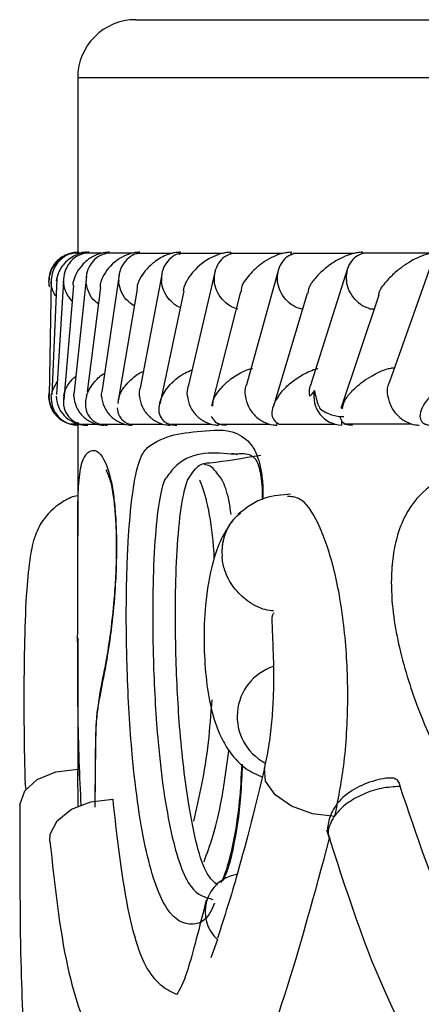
# Model space of a CAD drawing. Header units: millimetres. Extents: x 67.9 to 154, y 110.8 to 178.6.
# Tile 11 of 109: x 67.897 to 68.243, y 125.656 to 126.505. Entities that reach past the tile are written whole.
import ezdxf

# ---------------------------------------------------------------- set-up
doc = ezdxf.new("R2010")
doc.units = ezdxf.units.MM

msp = doc.modelspace()

# ---------------------------------------------------------------- linework, layer by layer
at = {"color": 7, "linetype": 'Continuous', "lineweight": 25}
for p, q in [((67.99713, 126.50516), (68.54285, 126.50516)), ((67.94713, 126.45516), (67.94713, 126.30454)), ((67.94154, 126.30374), (67.93882, 126.30311)), ((67.9504, 126.30373), (67.94263, 126.30373)), ((67.94719, 126.30454), (67.94719, 126.30454)), ((67.94966, 126.30353), (67.94906, 126.30353)), ((67.96796, 126.30371), (67.95267, 126.30371)), ((67.99416, 126.30369), (67.97141, 126.30369)), ((68.02898, 126.30364), (67.99877, 126.30364)), ((68.07245, 126.30359), (68.03478, 126.30359)), ((68.0353, 126.30239), (68.0357, 126.30454)), ((68.07887, 126.30287), (68.07925, 126.30454)), ((68.12469, 126.30353), (68.0795, 126.30353)), ((68.13091, 126.30218), (68.13155, 126.30454)), ((68.18582, 126.30348), (68.13305, 126.30348)), ((68.19229, 126.30312), (68.19274, 126.30454)), ((68.25238, 126.30374), (68.19284, 126.30374)), ((67.98284, 126.28516), (67.96815, 126.18593)), ((68.01958, 126.28536), (68.00093, 126.18749)), ((68.01993, 126.28718), (68.01981, 126.28654)), ((68.06569, 126.28855), (68.04244, 126.18889)), ((68.12027, 126.28979), (68.09273, 126.19014)), ((68.18014, 126.29129), (68.14842, 126.19165)), ((68.25144, 126.29249), (68.21593, 126.1929)), ((67.9244, 126.28047), (67.92242, 126.18069)), ((67.92903, 126.28161), (67.92489, 126.18198)), ((67.93496, 126.27998), (67.92877, 126.1818)), ((67.95463, 126.28399), (67.94409, 126.18424)), ((67.94352, 126.27582), (67.93521, 126.17736)), ((67.96671, 126.27428), (67.95529, 126.18428)), ((67.99839, 126.27281), (67.98323, 126.18325)), ((68.03855, 126.27125), (68.02014, 126.18431)), ((68.08748, 126.27049), (68.06242, 126.17211)), ((68.14497, 126.26911), (68.11593, 126.17177)), ((68.20688, 126.26744), (68.17395, 126.16976)), ((68.19886, 126.25574), (68.20293, 126.25574)), ((68.22011, 126.20463), (68.21744, 126.20463)), ((67.98323, 126.18325), (67.98171, 126.1743)), ((68.02014, 126.18431), (68.01784, 126.17345)), ((67.93567, 126.15829), (67.94021, 126.15657)), ((67.94744, 126.1555), (67.94748, 126.1579)), ((68.11873, 126.1555), (68.11937, 126.15784)), ((68.17461, 126.15929), (68.17461, 126.1555)), ((67.94044, 126.15651), (67.94724, 126.15651)), ((67.94713, 126.1555), (67.94713, 126.06028)), ((67.94717, 126.1555), (67.94718, 126.1555)), ((67.94872, 126.15645), (67.96306, 126.15645)), ((67.96576, 126.1564), (67.98757, 126.1564)), ((67.99144, 126.15636), (68.0207, 126.15636)), ((68.02574, 126.15633), (68.06245, 126.15633)), ((68.06845, 126.1555), (68.06885, 126.15725)), ((68.0687, 126.15631), (68.11291, 126.15631)), ((68.12042, 126.15631), (68.16863, 126.15631)), ((68.17654, 126.15657), (68.23521, 126.15657)), ((68.08166, 126.07448), (68.08136, 126.07412)), ((67.94713, 125.97179), (67.94713, 125.85278)), ((67.94759, 125.82682), (67.94713, 125.85887)), ((68.06762, 125.71179), (68.06204, 125.6961))]:
    msp.add_line(p, q, dxfattribs=at)
at = {"color": 1, "linetype": 'Continuous', "lineweight": 25}
for p, q in [((67.94713, 126.45516), (68.49888, 126.45516)), ((67.90267, 125.84165), (67.90181, 125.84664))]:
    msp.add_line(p, q, dxfattribs=at)
at = {"color": 7, "linetype": 'Continuous', "lineweight": 25, "flags": 128}
for points in [[(68.06222, 126.16303), (68.06563, 126.15828), (68.06911, 126.15642), (68.07229, 126.15568), (68.07546, 126.1555), (68.07546, 126.1555), (68.07546, 126.1555)], [(68.1728, 126.163), (68.17511, 126.15827), (68.1781, 126.15642), (68.18103, 126.15568), (68.18406, 126.1555), (68.18409, 126.1555), (68.18409, 126.1555)], [(67.89735, 125.82766), (67.89736, 125.82812), (67.90143, 125.83998), (67.91228, 125.84995), (67.9283, 125.85657), (67.94713, 125.85887)], [(67.92323, 125.79672), (67.92354, 125.80257), (67.92947, 125.8143), (67.94169, 125.82413), (67.95844, 125.83064), (67.9773, 125.83289)]]:
    msp.add_lwpolyline(points, dxfattribs=at)
at = {"color": 1, "linetype": 'Continuous', "lineweight": 25, "flags": 128}
msp.add_lwpolyline([(68.16885, 125.81789), (68.14965, 125.82017), (68.13155, 125.82677), (68.11731, 125.83667), (68.10912, 125.84835), (68.10815, 125.85979)], dxfattribs=at)
at = {"color": 7, "linetype": 'Continuous', "lineweight": 25}
for centre, radius, start, end in [((67.99713, 126.45516), 0.05, 90, 180), ((68.17541, 126.18014), 0.02466, 168.1522, 268.14129), ((68.17679, 126.19898), 0.03612, 235.60258, 269.70266), ((68.13008, 125.90414), 0.04541, 108.34746, 241.74467), ((68.08951, 125.73585), 0.03253, 99.86847, 227.71385)]:
    msp.add_arc(centre, radius, start, end, dxfattribs=at)
at = {"color": 1, "linetype": 'Continuous', "lineweight": 25}
msp.add_arc((68.11505, 126.04641), 0.04361, 140.22168, 185.68485, dxfattribs=at)
at = {"color": 7, "linetype": 'Continuous', "lineweight": 25}
for points, knots in [([(67.94822, 126.30454), (67.94712, 126.30452), (67.94571, 126.30449), (67.94293, 126.30411), (67.93856, 126.30303), (67.93372, 126.3005), (67.92732, 126.29513), (67.92341, 126.28805), (67.92236, 126.28212), (67.9223, 126.27958), (67.9223, 126.27954)], [0, 0, 0, 0, 0.043992, 0.056542, 0.118212, 0.248584, 0.377912, 0.733921, 0.996423, 1, 1, 1, 1]), ([(67.94274, 126.3035), (67.94206, 126.3034), (67.93881, 126.30289), (67.93367, 126.29963), (67.928, 126.29383), (67.9249, 126.28677), (67.92429, 126.28174), (67.92431, 126.27962), (67.92431, 126.27954)], [0, 0, 0, 0, 0.059864, 0.287053, 0.525177, 0.799649, 0.992273, 1, 1, 1, 1]), ([(67.95704, 126.30454), (67.9562, 126.30453), (67.95459, 126.30451), (67.95157, 126.3041), (67.94695, 126.3029), (67.94207, 126.30044), (67.93517, 126.29513), (67.93054, 126.28806), (67.92886, 126.2821), (67.92854, 126.27958), (67.92853, 126.27954)], [0, 0, 0, 0, 0.033619, 0.06472, 0.12594, 0.251128, 0.375462, 0.735616, 0.996419, 1, 1, 1, 1]), ([(67.95287, 126.30353), (67.95096, 126.30296), (67.94654, 126.30163), (67.94075, 126.29679), (67.93629, 126.28983), (67.93498, 126.28368), (67.93494, 126.28025), (67.93496, 126.27962), (67.93496, 126.27954)], [0, 0, 0, 0, 0.175559, 0.407605, 0.674244, 0.941089, 0.992269, 1, 1, 1, 1]), ([(67.9746, 126.30454), (67.97402, 126.30454), (67.97221, 126.30453), (67.96891, 126.30409), (67.96253, 126.30232), (67.95674, 126.2989), (67.94798, 126.29116), (67.94475, 126.28461), (67.94359, 126.27958), (67.94358, 126.27954)], [0, 0, 0, 0, 0.02335, 0.073462, 0.134698, 0.325553, 0.472796, 0.996411, 1, 1, 1, 1]), ([(67.95468, 126.30454), (67.95309, 126.30452), (67.95061, 126.30448), (67.94834, 126.30356), (67.94753, 126.30323)], [0, 0, 0, 0, 0.642173, 1, 1, 1, 1]), ([(67.97167, 126.30349), (67.96982, 126.30293), (67.96547, 126.30161), (67.95983, 126.29679), (67.95552, 126.28983), (67.95433, 126.28368), (67.95435, 126.28025), (67.95438, 126.27962), (67.95438, 126.27954)], [0, 0, 0, 0, 0.172937, 0.405673, 0.673208, 0.940952, 0.992249, 1, 1, 1, 1]), ([(68.00082, 126.30454), (68.0005, 126.30454), (67.99943, 126.30454), (67.99694, 126.30437), (67.99333, 126.30368), (67.98762, 126.30177), (67.98207, 126.29859), (67.97292, 126.2911), (67.96905, 126.2846), (67.96737, 126.27958), (67.96736, 126.27954)], [0, 0, 0, 0, 0.013073, 0.044023, 0.100225, 0.166357, 0.329721, 0.473923, 0.996413, 1, 1, 1, 1]), ([(67.99907, 126.30344), (67.99851, 126.30335), (67.99544, 126.30285), (67.99065, 126.29961), (67.98537, 126.29383), (67.9827, 126.28676), (67.98237, 126.28174), (67.98251, 126.27962), (67.98252, 126.27954)], [0, 0, 0, 0, 0.050908, 0.280097, 0.520426, 0.797761, 0.992214, 1, 1, 1, 1]), ([(68.0357, 126.30454), (68.03563, 126.30454), (68.0344, 126.30456), (68.03162, 126.30437), (68.02682, 126.30336), (68.01909, 126.30039), (68.01109, 126.29487), (68.00412, 126.28747), (68.00102, 126.28224), (67.99986, 126.27958), (67.99985, 126.27954)], [0, 0, 0, 0, 0.0028352, 0.050977, 0.1103366, 0.2078119, 0.4531845, 0.7216401, 0.9964148, 1, 1, 1, 1]), ([(68.03514, 126.30341), (68.03465, 126.30333), (68.03168, 126.30283), (68.02705, 126.29961), (68.02191, 126.29383), (68.0194, 126.28676), (68.01917, 126.28174), (68.01935, 126.27962), (68.01935, 126.27954)], [0, 0, 0, 0, 0.045249, 0.275845, 0.517623, 0.79655, 0.992164, 1, 1, 1, 1]), ([(68.07925, 126.30454), (68.0783, 126.30452), (68.07622, 126.30448), (68.07223, 126.30381), (68.06632, 126.30204), (68.05546, 126.29656), (68.04696, 126.28863), (68.04242, 126.28209), (68.04106, 126.27958), (68.04105, 126.27954)], [0, 0, 0, 0, 0.038857, 0.084812, 0.162938, 0.312696, 0.736905, 0.996415, 1, 1, 1, 1]), ([(68.07999, 126.3033), (68.07839, 126.30279), (68.0744, 126.30152), (68.0693, 126.29678), (68.06547, 126.28984), (68.06465, 126.28368), (68.06486, 126.28025), (68.06493, 126.27962), (68.06493, 126.27954)], [0, 0, 0, 0, 0.1588924, 0.3956874, 0.6676594, 0.939838, 0.9921069, 1, 1, 1, 1]), ([(68.13155, 126.30454), (68.13089, 126.30453), (68.12916, 126.30452), (68.1256, 126.30404), (68.12008, 126.3026), (68.10992, 126.29817), (68.09933, 126.29017), (68.09339, 126.2832), (68.09105, 126.27958), (68.09103, 126.27954)], [0, 0, 0, 0, 0.0273886, 0.0721385, 0.1418849, 0.2690946, 0.6203421, 0.9964192, 1, 1, 1, 1]), ([(68.13361, 126.30323), (68.1321, 126.30274), (68.12824, 126.30148), (68.12335, 126.29678), (68.1197, 126.28984), (68.119, 126.28369), (68.11927, 126.28025), (68.11934, 126.27962), (68.11935, 126.27954)], [0, 0, 0, 0, 0.153651, 0.392044, 0.66559, 0.939338, 0.992045, 1, 1, 1, 1]), ([(68.19274, 126.30454), (68.19235, 126.30454), (68.19091, 126.30454), (68.18779, 126.30422), (68.1826, 126.30303), (68.17323, 126.29944), (68.16402, 126.29359), (68.15565, 126.28642), (68.15167, 126.28188), (68.14995, 126.27958), (68.14992, 126.27954)], [0, 0, 0, 0, 0.016528, 0.060765, 0.123872, 0.2335, 0.524913, 0.758889, 0.996427, 1, 1, 1, 1]), ([(68.19339, 126.30355), (68.19162, 126.30298), (68.18755, 126.30165), (68.18257, 126.2968), (68.1791, 126.28984), (68.17852, 126.28369), (68.17885, 126.28025), (68.17893, 126.27962), (68.17894, 126.27954)], [0, 0, 0, 0, 0.17741, 0.4091567, 0.6749788, 0.9409945, 0.9922638, 1, 1, 1, 1]), ([(68.25827, 126.30454), (68.25722, 126.30452), (68.25587, 126.30449), (68.25296, 126.30411), (68.24798, 126.30303), (68.24137, 126.3005), (68.23098, 126.29513), (68.22151, 126.28805), (68.21567, 126.28212), (68.21353, 126.27958), (68.2135, 126.27954)], [0, 0, 0, 0, 0.043992, 0.056542, 0.118212, 0.248584, 0.377912, 0.733921, 0.996423, 1, 1, 1, 1]), ([(67.93368, 126.30061), (67.93236, 126.29967), (67.9296, 126.29768), (67.92617, 126.29352), (67.92346, 126.28837), (67.92211, 126.28241), (67.92188, 126.27768), (67.92259, 126.27523), (67.92272, 126.2748)], [0, 0, 0, 0, 0.162307, 0.341789, 0.536592, 0.742937, 0.955254, 1, 1, 1, 1]), ([(67.92841, 126.26675), (67.92775, 126.26763), (67.92535, 126.27085), (67.92453, 126.27541), (67.92432, 126.27884), (67.92431, 126.27946), (67.92431, 126.27954)], [0, 0, 0, 0, 0.234869, 0.861787, 0.981812, 1, 1, 1, 1]), ([(67.94238, 126.26232), (67.94054, 126.26461), (67.93682, 126.26921), (67.93525, 126.27541), (67.93499, 126.27884), (67.93497, 126.27946), (67.93496, 126.27954)], [0, 0, 0, 0, 0.448034, 0.900454, 0.986895, 1, 1, 1, 1]), ([(67.94351, 126.27582), (67.94335, 126.27631), (67.94296, 126.27751), (67.94341, 126.27876), (67.94357, 126.27951), (67.94358, 126.27954)], [0, 0, 0, 0, 0.404613, 0.972688, 1, 1, 1, 1]), ([(67.96492, 126.2602), (67.96396, 126.26085), (67.9605, 126.26323), (67.95661, 126.26936), (67.95473, 126.2754), (67.95442, 126.27884), (67.95439, 126.27946), (67.95438, 126.27954)], [0, 0, 0, 0, 0.146985, 0.531102, 0.91551, 0.988874, 1, 1, 1, 1]), ([(67.96671, 126.27428), (67.96674, 126.276), (67.96676, 126.27775), (67.96735, 126.27951), (67.96736, 126.27954)], [0, 0, 0, 0, 0.98059, 1, 1, 1, 1]), ([(67.99593, 126.2583), (67.99405, 126.25953), (67.9896, 126.26244), (67.98488, 126.26932), (67.98294, 126.2754), (67.98257, 126.27884), (67.98252, 126.27946), (67.98252, 126.27954)], [0, 0, 0, 0, 0.248745, 0.587045, 0.925601, 0.990202, 1, 1, 1, 1]), ([(67.99846, 126.2728), (67.99865, 126.27501), (67.99884, 126.27725), (67.99983, 126.27951), (67.99985, 126.27954)], [0, 0, 0, 0, 0.984875, 1, 1, 1, 1]), ([(68.03554, 126.25704), (68.03504, 126.25721), (68.03201, 126.2582), (68.02708, 126.26239), (68.02185, 126.26923), (68.01985, 126.27541), (68.01941, 126.27884), (68.01936, 126.27946), (68.01935, 126.27954)], [0, 0, 0, 0, 0.05311, 0.319745, 0.626052, 0.932588, 0.991124, 1, 1, 1, 1]), ([(68.0383, 126.27128), (68.03891, 126.274), (68.03953, 126.27675), (68.04103, 126.27951), (68.04105, 126.27954)], [0, 0, 0, 0, 0.987656, 1, 1, 1, 1]), ([(68.08558, 126.25555), (68.08364, 126.25612), (68.07915, 126.25745), (68.07287, 126.2623), (68.06761, 126.26926), (68.06551, 126.2754), (68.06501, 126.27884), (68.06494, 126.27946), (68.06493, 126.27954)], [0, 0, 0, 0, 0.1764351, 0.4084179, 0.6747558, 0.9412901, 0.9922718, 1, 1, 1, 1]), ([(68.08832, 126.27025), (68.08842, 126.27265), (68.08855, 126.27569), (68.09057, 126.27883), (68.09101, 126.27951), (68.09103, 126.27954)], [0, 0, 0, 0, 0.782042, 0.989125, 1, 1, 1, 1]), ([(68.14026, 126.25553), (68.13831, 126.2561), (68.13383, 126.25743), (68.12752, 126.2623), (68.12219, 126.26925), (68.12, 126.2754), (68.11944, 126.27884), (68.11936, 126.27946), (68.11935, 126.27954)], [0, 0, 0, 0, 0.177872, 0.409567, 0.675324, 0.941271, 0.992273, 1, 1, 1, 1]), ([(68.14576, 126.26888), (68.14617, 126.27169), (68.14668, 126.27518), (68.14935, 126.27878), (68.1499, 126.27951), (68.14992, 126.27954)], [0, 0, 0, 0, 0.797532, 0.990553, 1, 1, 1, 1]), ([(68.19892, 126.25592), (68.19736, 126.25639), (68.19329, 126.25763), (68.18731, 126.26231), (68.18192, 126.26925), (68.17966, 126.2754), (68.17904, 126.27884), (68.17896, 126.27946), (68.17894, 126.27954)], [0, 0, 0, 0, 0.1490016, 0.3888884, 0.6639207, 0.9391472, 0.9919968, 1, 1, 1, 1]), ([(68.20682, 126.26747), (68.20685, 126.2681), (68.20708, 126.27195), (68.21061, 126.27611), (68.21347, 126.27951), (68.2135, 126.27954)], [0, 0, 0, 0, 0.163231, 0.991629, 1, 1, 1, 1]), ([(67.98299, 126.1805), (67.98301, 126.18053), (67.98397, 126.18301), (67.98714, 126.18905), (67.99408, 126.19592), (68.00048, 126.20059), (68.00313, 126.20162), (68.00367, 126.20183)], [0, 0, 0, 0, 0.0046319, 0.3360229, 0.8170002, 0.9630475, 1, 1, 1, 1]), ([(68.01996, 126.1805), (68.01998, 126.18053), (68.02092, 126.18244), (68.02321, 126.18625), (68.02902, 126.19291), (68.03575, 126.19892), (68.04362, 126.20226), (68.04577, 126.20317)], [0, 0, 0, 0, 0.004313, 0.241246, 0.480579, 0.858193, 1, 1, 1, 1]), ([(68.06567, 126.1805), (68.06569, 126.18053), (68.06708, 126.18286), (68.07052, 126.18753), (68.0778, 126.19459), (68.08636, 126.20017), (68.0938, 126.20355), (68.09716, 126.20431), (68.09776, 126.20444)], [0, 0, 0, 0, 0.0039964, 0.2731467, 0.5478132, 0.8392526, 0.9711184, 1, 1, 1, 1]), ([(68.12022, 126.1805), (68.12024, 126.18053), (68.12229, 126.18345), (68.12698, 126.18881), (68.13592, 126.19614), (68.145, 126.20116), (68.15154, 126.20385), (68.15413, 126.20438), (68.15427, 126.20441)], [0, 0, 0, 0, 0.0040076, 0.3440769, 0.6315716, 0.8780431, 0.9935179, 1, 1, 1, 1]), ([(68.17993, 126.1805), (68.17996, 126.18053), (68.18196, 126.18304), (68.1876, 126.18898), (68.19684, 126.19611), (68.2072, 126.2014), (68.21289, 126.20377), (68.21669, 126.20454), (68.21743, 126.20469)], [0, 0, 0, 0, 0.003925, 0.289468, 0.688573, 0.827041, 0.966528, 1, 1, 1, 1]), ([(67.9244, 126.1805), (67.9244, 126.18053), (67.92472, 126.18465), (67.9271, 126.18873), (67.92946, 126.19277)], [0, 0, 0, 0, 0.008265, 1, 1, 1, 1]), ([(67.93518, 126.1805), (67.93519, 126.18053), (67.93609, 126.18549), (67.93831, 126.19146), (67.94458, 126.1969), (67.94552, 126.19772)], [0, 0, 0, 0, 0.005854, 0.851383, 1, 1, 1, 1]), ([(67.95473, 126.1805), (67.95474, 126.18053), (67.95616, 126.18548), (67.96018, 126.19179), (67.96684, 126.19829), (67.96966, 126.19978), (67.97025, 126.20009)], [0, 0, 0, 0, 0.005099, 0.739524, 0.945574, 1, 1, 1, 1]), ([(68.21455, 126.1805), (68.21454, 126.18058), (68.2141, 126.18364), (68.21391, 126.18814), (68.21569, 126.19173), (68.21621, 126.19279)], [0, 0, 0, 0, 0.019006, 0.710732, 1, 1, 1, 1]), ([(67.92248, 126.18375), (67.92238, 126.18329), (67.92181, 126.18077), (67.92234, 126.176), (67.92414, 126.17004), (67.92728, 126.16483), (67.93017, 126.16221), (67.93156, 126.16094)], [0, 0, 0, 0, 0.054578, 0.301555, 0.546064, 0.780772, 1, 1, 1, 1]), ([(67.94387, 126.1805), (67.94386, 126.18058), (67.94381, 126.18184), (67.94411, 126.18306), (67.94438, 126.1842)], [0, 0, 0, 0, 0.065157, 1, 1, 1, 1]), ([(67.96778, 126.1805), (67.96777, 126.18058), (67.96767, 126.18241), (67.96806, 126.18419), (67.96844, 126.18589)], [0, 0, 0, 0, 0.0447141, 1, 1, 1, 1]), ([(68.00039, 126.1805), (68.00038, 126.18058), (68.0002, 126.18294), (68.00067, 126.18524), (68.00112, 126.18746)], [0, 0, 0, 0, 0.034627, 1, 1, 1, 1]), ([(68.04172, 126.1805), (68.04171, 126.18058), (68.04144, 126.18342), (68.04195, 126.1862), (68.04245, 126.18889)], [0, 0, 0, 0, 0.028754, 1, 1, 1, 1]), ([(68.09183, 126.1805), (68.09182, 126.18058), (68.09149, 126.18364), (68.09125, 126.18717), (68.09263, 126.18994), (68.09273, 126.19013)], [0, 0, 0, 0, 0.0248771, 0.9309035, 1, 1, 1, 1]), ([(68.14732, 126.1805), (68.14731, 126.18058), (68.14699, 126.18294), (68.14685, 126.18693), (68.14823, 126.19026), (68.14876, 126.19154)], [0, 0, 0, 0, 0.021406, 0.625128, 1, 1, 1, 1]), ([(68.15128, 126.18521), (68.14993, 126.18361), (68.14854, 126.18198), (68.14735, 126.18053), (68.14732, 126.1805)], [0, 0, 0, 0, 0.978373, 1, 1, 1, 1]), ([(68.15128, 126.18521), (68.15217, 126.18065), (68.15327, 126.17504), (68.1559, 126.17009), (68.15639, 126.16917)], [0, 0, 0, 0, 0.813503, 1, 1, 1, 1]), ([(67.92233, 126.1805), (67.92233, 126.18042), (67.92235, 126.17736), (67.92352, 126.17122), (67.92843, 126.16362), (67.93357, 126.15891), (67.93701, 126.15792), (67.93748, 126.15779)], [0, 0, 0, 0, 0.0087456, 0.3271947, 0.6460973, 0.9507525, 1, 1, 1, 1]), ([(67.9244, 126.1805), (67.9244, 126.18047), (67.92434, 126.17961), (67.92423, 126.1737), (67.92644, 126.16596), (67.93452, 126.1589), (67.94001, 126.15654), (67.94422, 126.1556), (67.94676, 126.15553), (67.9479, 126.1555)], [0, 0, 0, 0, 0.003584, 0.090161, 0.620258, 0.806634, 0.897586, 0.954144, 1, 1, 1, 1]), ([(67.92869, 126.1805), (67.92869, 126.18042), (67.92877, 126.17736), (67.93007, 126.17127), (67.93504, 126.16343), (67.94234, 126.15791), (67.9492, 126.1557), (67.95313, 126.15554), (67.95423, 126.1555)], [0, 0, 0, 0, 0.006519, 0.244439, 0.4827, 0.710234, 0.919505, 1, 1, 1, 1]), ([(67.93518, 126.1805), (67.93518, 126.18047), (67.93456, 126.177), (67.93469, 126.17103), (67.93815, 126.16356), (67.94307, 126.15887), (67.94828, 126.15653), (67.95237, 126.1556), (67.95489, 126.15553), (67.95601, 126.1555)], [0, 0, 0, 0, 0.003583, 0.362679, 0.622385, 0.807431, 0.898033, 0.95455, 1, 1, 1, 1]), ([(67.94387, 126.1805), (67.94387, 126.18042), (67.94401, 126.17736), (67.94541, 126.17127), (67.95051, 126.16343), (67.9579, 126.1579), (67.96477, 126.1557), (67.96869, 126.15554), (67.96978, 126.1555)], [0, 0, 0, 0, 0.006513, 0.244536, 0.482903, 0.710486, 0.919724, 1, 1, 1, 1]), ([(67.95473, 126.1805), (67.95472, 126.18047), (67.95423, 126.1787), (67.95361, 126.17521), (67.95386, 126.16933), (67.95594, 126.16353), (67.96035, 126.15886), (67.96529, 126.15652), (67.96926, 126.1556), (67.97176, 126.15553), (67.97287, 126.1555)], [0, 0, 0, 0, 0.003584, 0.184786, 0.364582, 0.623232, 0.807722, 0.898201, 0.954727, 1, 1, 1, 1]), ([(67.96778, 126.1805), (67.96778, 126.18042), (67.96797, 126.17736), (67.96948, 126.17127), (67.9747, 126.16343), (67.98215, 126.1579), (67.98903, 126.1557), (67.99294, 126.15554), (67.99402, 126.1555)], [0, 0, 0, 0, 0.006511, 0.244574, 0.482982, 0.710584, 0.91981, 1, 1, 1, 1]), ([(67.98299, 126.1805), (67.98298, 126.18047), (67.98218, 126.17838), (67.98202, 126.17631), (67.98186, 126.17427)], [0, 0, 0, 0, 0.016451, 1, 1, 1, 1]), ([(68.00039, 126.1805), (68.00039, 126.18042), (68.00064, 126.17736), (68.00225, 126.17127), (68.00758, 126.16343), (68.01508, 126.1579), (68.02195, 126.1557), (68.02583, 126.15554), (68.0269, 126.1555)], [0, 0, 0, 0, 0.006512, 0.244554, 0.482938, 0.710531, 0.919764, 1, 1, 1, 1]), ([(68.01996, 126.1805), (68.01994, 126.18047), (68.01956, 126.17969), (68.01699, 126.17382), (68.01588, 126.16609), (68.02083, 126.15896), (68.02523, 126.15654), (68.02898, 126.15563), (68.03144, 126.15549), (68.03257, 126.1555), (68.03259, 126.1555)], [0, 0, 0, 0, 0.003589, 0.081499, 0.615827, 0.804444, 0.896386, 0.953444, 0.99951, 1, 1, 1, 1]), ([(68.04172, 126.1805), (68.04172, 126.18042), (68.04202, 126.17736), (68.04373, 126.17127), (68.04915, 126.16343), (68.05668, 126.15791), (68.06353, 126.1557), (68.06738, 126.15554), (68.06845, 126.1555)], [0, 0, 0, 0, 0.0065173, 0.2444738, 0.4827722, 0.7103244, 0.919585, 1, 1, 1, 1]), ([(68.06567, 126.1805), (68.06565, 126.18047), (68.06515, 126.17963), (68.06339, 126.17668), (68.06342, 126.17383), (68.06344, 126.17177)], [0, 0, 0, 0, 0.01162, 0.284527, 1, 1, 1, 1]), ([(68.09183, 126.1805), (68.09184, 126.18042), (68.09219, 126.17736), (68.094, 126.17127), (68.0995, 126.16344), (68.10704, 126.15791), (68.11386, 126.1557), (68.11767, 126.15554), (68.11873, 126.1555)], [0, 0, 0, 0, 0.006526, 0.244334, 0.482482, 0.709964, 0.919272, 1, 1, 1, 1]), ([(68.12022, 126.1805), (68.1202, 126.18047), (68.11781, 126.17704), (68.11486, 126.17111), (68.11407, 126.16356), (68.11664, 126.159), (68.11942, 126.15678), (68.12119, 126.15636), (68.12131, 126.15633)], [0, 0, 0, 0, 0.003953, 0.39708, 0.686947, 0.892561, 0.992743, 1, 1, 1, 1]), ([(68.17993, 126.1805), (68.1799, 126.18047), (68.17924, 126.17963), (68.17631, 126.17587), (68.1756, 126.17224), (68.17505, 126.1694)], [0, 0, 0, 0, 0.009104, 0.223874, 1, 1, 1, 1]), ([(68.21455, 126.1805), (68.21456, 126.18042), (68.21502, 126.17736), (68.217, 126.17128), (68.22263, 126.16344), (68.23017, 126.15791), (68.23688, 126.1557), (68.2406, 126.15554), (68.24163, 126.1555)], [0, 0, 0, 0, 0.006529, 0.244282, 0.482374, 0.709828, 0.919151, 1, 1, 1, 1]), ([(68.25115, 126.1805), (68.25112, 126.18047), (68.25036, 126.17961), (68.24543, 126.1737), (68.24115, 126.16596), (68.24288, 126.1589), (68.24604, 126.15654), (68.24918, 126.1556), (68.25149, 126.15553), (68.25253, 126.1555)], [0, 0, 0, 0, 0.003584, 0.090161, 0.620258, 0.806634, 0.897586, 0.954144, 1, 1, 1, 1]), ([(67.98119, 126.17051), (67.98153, 126.16801), (67.9821, 126.16373), (67.98634, 126.15909), (67.98992, 126.15682), (67.99187, 126.1564), (67.99198, 126.15638)], [0, 0, 0, 0, 0.480117, 0.823451, 0.99068, 1, 1, 1, 1]), ([(68.32573, 126.13156), (68.33422, 126.13243), (68.36018, 126.13507), (68.39474, 126.13173), (68.42356, 126.11131), (68.43512, 126.09345), (68.44126, 126.07553), (68.44379, 126.0557), (68.44293, 126.03342), (68.43735, 126.00589), (68.42315, 125.97174), (68.4016, 125.94068), (68.38185, 125.92058), (68.36969, 125.90384), (68.36433, 125.88093), (68.36493, 125.84931), (68.36231, 125.8151), (68.35547, 125.79162), (68.34753, 125.77986), (68.3364, 125.77449), (68.31355, 125.78216), (68.27924, 125.82674), (68.24689, 125.8906), (68.22674, 125.95097), (68.21914, 125.9897), (68.21698, 126.01671), (68.21838, 126.04063), (68.22237, 126.06103), (68.23256, 126.08601), (68.25416, 126.10764), (68.28617, 126.12355), (68.31236, 126.12886), (68.32573, 126.13156)], [0, 0, 0, 0, 0.043156, 0.13198, 0.164299, 0.181066, 0.195184, 0.209357, 0.222022, 0.240084, 0.269802, 0.315668, 0.356896, 0.373674, 0.381596, 0.409112, 0.436274, 0.451175, 0.466225, 0.481189, 0.507226, 0.581816, 0.681047, 0.730564, 0.751055, 0.771756, 0.785665, 0.799584, 0.818893, 0.863474, 0.930323, 1, 1, 1, 1]), ([(68.04185, 126.10803), (68.04485, 126.11278), (68.05088, 126.12232), (68.06993, 126.12358), (68.08969, 126.12702), (68.10517, 126.12971)], [0, 0, 0, 0, 0.175886, 0.354137, 1, 1, 1, 1]), ([(68.08489, 126.12977), (68.08334, 126.13037), (68.08135, 126.13113), (68.07988, 126.13066), (68.07956, 126.13055)], [0, 0, 0, 0, 0.777916, 1, 1, 1, 1]), ([(68.07981, 126.13049), (68.08435, 126.13083), (68.09271, 126.13145), (68.09662, 126.12934), (68.09977, 126.12739), (68.10231, 126.12292), (68.10443, 126.11581), (68.10578, 126.10673), (68.10638, 126.09807), (68.10622, 126.09282), (68.10617, 126.09115)], [0, 0, 0, 0, 0.310444, 0.572704, 0.742752, 0.821134, 0.876345, 0.924918, 0.976069, 1, 1, 1, 1]), ([(67.97238, 126.11616), (67.97209, 126.11642), (67.97114, 126.1173), (67.97454, 126.11136), (67.9773, 126.09869), (67.9793, 126.08257), (67.98035, 126.06437), (67.98055, 126.04466), (67.97987, 126.02383), (67.97822, 126.00066), (67.97529, 125.97511), (67.971, 125.94743), (67.96722, 125.93184), (67.96512, 125.91708), (67.9647, 125.91414)], [0, 0, 0, 0, 0.056446, 0.185596, 0.269438, 0.329029, 0.379609, 0.432491, 0.486445, 0.553393, 0.652567, 0.784066, 0.957062, 1, 1, 1, 1]), ([(68.07181, 126.10803), (68.06823, 126.11301), (68.06284, 126.12052), (68.05781, 126.1213), (68.05612, 126.12156)], [0, 0, 0, 0, 0.6633774, 1, 1, 1, 1]), ([(68.06757, 125.75877), (68.06459, 125.76147), (68.0545, 125.77058), (68.04334, 125.81909), (68.0348, 125.88897), (68.03143, 125.95611), (68.03121, 126.01294), (68.03322, 126.05831), (68.03682, 126.09131), (68.04033, 126.10298), (68.04185, 126.10803)], [0, 0, 0, 0, 0.096409, 0.325911, 0.500735, 0.644206, 0.754953, 0.84325, 0.932075, 1, 1, 1, 1]), ([(68.07946, 126.07835), (68.07881, 126.08284), (68.07684, 126.09646), (68.07383, 126.10339), (68.07181, 126.10803)], [0, 0, 0, 0, 0.329758, 1, 1, 1, 1]), ([(67.94716, 125.9583), (67.94715, 125.9601), (67.94709, 125.96926), (67.94715, 125.98998), (67.94716, 126.01666), (67.94715, 126.04065), (67.94712, 126.06101), (67.94713, 126.08616), (67.94753, 126.09583), (67.94781, 126.10257)], [0, 0, 0, 0, 0.036271, 0.184852, 0.334953, 0.435811, 0.536736, 0.676749, 1, 1, 1, 1]), ([(67.94713, 126.09454), (67.94708, 126.09453), (67.9431, 126.0941), (67.93233, 126.08898), (67.91806, 126.07693), (67.90927, 126.05878), (67.90568, 126.04066), (67.90264, 126.01175), (67.90137, 125.97659), (67.9008, 125.94093), (67.90072, 125.90976), (67.90097, 125.87654), (67.90153, 125.85688), (67.90181, 125.84662)], [0, 0, 0, 0, 0.000649, 0.050068, 0.140244, 0.211127, 0.301046, 0.425956, 0.583808, 0.675313, 0.77462, 0.882465, 1, 1, 1, 1]), ([(68.13066, 126.09583), (68.12333, 126.09536), (68.11207, 126.09464), (68.09665, 126.08747), (68.08906, 126.08135), (68.08529, 126.07831)], [0, 0, 0, 0, 0.485044, 0.744353, 1, 1, 1, 1]), ([(68.16885, 125.81789), (68.17168, 125.83216), (68.17774, 125.86283), (68.18097, 125.91885), (68.1783, 125.97688), (68.16975, 126.0292), (68.15662, 126.06907), (68.14192, 126.09298), (68.1323, 126.09372), (68.12816, 126.09403)], [0, 0, 0, 0, 0.131374, 0.28217, 0.432345, 0.582359, 0.733185, 0.885229, 1, 1, 1, 1]), ([(68.08152, 126.07431), (68.0778, 126.06897), (68.07085, 126.05899), (68.06208, 126.03381), (68.05686, 126.00314), (68.05562, 125.96868), (68.05795, 125.92834), (68.06447, 125.8965), (68.07883, 125.87189), (68.09093, 125.85881), (68.10155, 125.85415), (68.1065, 125.85198)], [0, 0, 0, 0, 0.1047138, 0.1957404, 0.3430896, 0.4624288, 0.5714416, 0.7898256, 0.8555457, 0.9327632, 1, 1, 1, 1]), ([(68.08787, 126.0797), (68.08527, 126.07763), (68.0786, 126.07229), (68.07266, 126.05937), (68.07121, 126.04829), (68.07162, 126.0425), (68.07165, 126.04209)], [0, 0, 0, 0, 0.23456, 0.603399, 0.972235, 1, 1, 1, 1]), ([(68.11605, 125.99524), (68.11363, 125.99551), (68.10579, 125.99637), (68.09342, 126.00315), (68.08113, 126.01485), (68.07409, 126.02829), (68.07203, 126.03768), (68.07168, 126.0417), (68.07165, 126.04209)], [0, 0, 0, 0, 0.10635, 0.344329, 0.582829, 0.821738, 0.982622, 1, 1, 1, 1]), ([(68.11632, 125.99346), (68.11606, 125.99326), (68.11449, 125.99203), (68.1146, 125.98459), (68.11525, 125.96797), (68.11619, 125.94471), (68.11587, 125.92161), (68.1146, 125.90137), (68.11219, 125.87975), (68.10949, 125.86643), (68.10809, 125.85952)], [0, 0, 0, 0, 0.026514, 0.159926, 0.31844, 0.509604, 0.617775, 0.734493, 0.862175, 1, 1, 1, 1]), ([(67.9647, 125.91414), (67.96436, 125.91212), (67.9636, 125.90755), (67.96272, 125.89581), (67.96233, 125.8792), (67.96224, 125.8555), (67.96196, 125.83749), (67.96178, 125.82592)], [0, 0, 0, 0, 0.122932, 0.279013, 0.442075, 0.641577, 1, 1, 1, 1]), ([(68.05616, 125.77896), (68.06121, 125.79299), (68.06948, 125.81596), (68.07531, 125.85853), (68.07758, 125.87508)], [0, 0, 0, 0, 0.611086, 1, 1, 1, 1]), ([(68.08856, 125.86308), (68.08799, 125.85233), (68.08667, 125.82713), (68.08116, 125.793), (68.07491, 125.76935), (68.07149, 125.7627), (68.07067, 125.76111)], [0, 0, 0, 0, 0.238513, 0.558743, 0.894502, 1, 1, 1, 1]), ([(68.10809, 125.85954), (68.10045, 125.82813), (68.08722, 125.77378), (68.07349, 125.73103), (68.06769, 125.71299)], [0, 0, 0, 0, 0.578013, 1, 1, 1, 1]), ([(68.22, 125.85085), (68.21994, 125.85085), (68.21393, 125.85162), (68.20071, 125.84863), (68.18271, 125.84101), (68.16946, 125.82893), (68.16324, 125.81521), (68.16184, 125.80454), (68.16408, 125.79959), (68.16458, 125.79849)], [0, 0, 0, 0, 0.001941, 0.206538, 0.415622, 0.638613, 0.8064, 0.956886, 1, 1, 1, 1]), ([(68.22, 125.85083), (68.22074, 125.85064), (68.22225, 125.85024), (68.22403, 125.84738), (68.22488, 125.84482), (68.22519, 125.84387)], [0, 0, 0, 0, 0.378793, 0.769334, 1, 1, 1, 1]), ([(68.50033, 125.54133), (68.49586, 125.54065), (68.46899, 125.53653), (68.42315, 125.55102), (68.365, 125.58531), (68.31382, 125.64289), (68.26506, 125.72514), (68.23951, 125.80121), (68.22519, 125.84387)], [0, 0, 0, 0, 0.036386, 0.219021, 0.401666, 0.584292, 0.766914, 1, 1, 1, 1]), ([(67.89735, 125.82765), (67.89724, 125.78099), (67.89704, 125.69511), (67.90184, 125.60289), (67.90962, 125.54244), (67.91934, 125.5051), (67.92863, 125.48291), (67.94245, 125.46208), (67.96864, 125.44139), (67.98945, 125.44028), (68.00091, 125.43967)], [0, 0, 0, 0, 0.21785, 0.400946, 0.551618, 0.667803, 0.749338, 0.813315, 0.897181, 1, 1, 1, 1]), ([(67.9773, 125.83289), (67.98003, 125.80844), (67.98694, 125.74667), (68.0042, 125.67913), (68.02285, 125.66942), (68.03215, 125.66457)], [0, 0, 0, 0, 0.247208, 0.624445, 1, 1, 1, 1]), ([(68.16171, 125.80653), (68.17822, 125.75514), (68.21218, 125.64946), (68.29148, 125.53218), (68.36561, 125.46289), (68.41576, 125.45703), (68.42632, 125.4558)], [0, 0, 0, 0, 0.287754, 0.591836, 0.914085, 1, 1, 1, 1]), ([(67.92323, 125.79673), (67.92729, 125.75875), (67.935, 125.68674), (67.96081, 125.61523), (67.98453, 125.57821), (67.99972, 125.57423), (68.00022, 125.5741)], [0, 0, 0, 0, 0.368925, 0.699366, 0.990001, 1, 1, 1, 1]), ([(67.99541, 125.44173), (67.99701, 125.441), (68.00549, 125.43716), (68.026, 125.45553), (68.05608, 125.49677), (68.09002, 125.56593), (68.12759, 125.66298), (68.15156, 125.75192), (68.1643, 125.79918)], [0, 0, 0, 0, 0.042252, 0.222881, 0.403486, 0.5841, 0.778987, 1, 1, 1, 1]), ([(68.05797, 125.74595), (68.05213, 125.72272), (68.04071, 125.67725), (68.03509, 125.66861), (68.03234, 125.66439)], [0, 0, 0, 0, 0.5111, 1, 1, 1, 1])]:
    msp.add_open_spline(points, degree=3, knots=knots, dxfattribs=at)
at = {"color": 1, "linetype": 'Continuous', "lineweight": 25}
for points, knots in [([(68.06509, 125.74318), (68.06504, 125.74304), (68.05932, 125.72777), (68.04411, 125.72216), (68.02364, 125.73167), (68.00539, 125.78216), (67.99429, 125.85805), (67.98946, 125.93899), (67.98869, 126.00511), (67.99054, 126.06035), (67.99466, 126.1026), (68.00126, 126.13102), (68.02079, 126.14802), (68.04973, 126.14992), (68.0833, 126.15246), (68.09782, 126.13782), (68.10246, 126.12876), (68.10552, 126.11601), (68.10694, 126.10358), (68.1069, 126.0952), (68.10689, 126.09167)], [0, 0, 0, 0, 0.000661, 0.068657, 0.159332, 0.250899, 0.34263, 0.405705, 0.456285, 0.497061, 0.538119, 0.575382, 0.618644, 0.828527, 0.933499, 0.95117, 0.968967, 0.980309, 0.991689, 1, 1, 1, 1]), ([(67.95553, 126.13156), (67.9569, 126.13243), (67.96108, 126.13507), (67.96839, 126.13173), (67.97544, 126.11131), (67.97841, 126.09345), (67.98002, 126.07553), (67.9807, 126.0557), (67.98047, 126.03342), (67.97899, 126.00589), (67.97531, 125.97174), (67.97009, 125.94067), (67.96576, 125.92059), (67.9633, 125.90383), (67.96223, 125.88097), (67.96245, 125.85431), (67.96197, 125.83363), (67.96178, 125.82592)], [0, 0, 0, 0, 0.101428, 0.310192, 0.38615, 0.425558, 0.458737, 0.492048, 0.521814, 0.564265, 0.634111, 0.741909, 0.838806, 0.87824, 0.896858, 0.96153, 1, 1, 1, 1]), ([(68.07956, 126.13055), (68.06163, 126.13193), (68.04028, 126.13357), (68.02452, 126.11152), (68.02199, 126.10798)], [0, 0, 0, 0, 0.839419, 1, 1, 1, 1]), ([(67.94781, 126.10257), (67.94853, 126.10973), (67.94999, 126.12436), (67.95366, 126.12913), (67.95553, 126.13156)], [0, 0, 0, 0, 0.489642, 1, 1, 1, 1]), ([(68.02199, 126.10798), (68.02191, 126.10777), (68.01994, 126.10269), (68.01642, 126.08678), (68.01304, 126.05099), (68.01148, 126.00313), (68.01218, 125.94369), (68.01657, 125.86927), (68.02698, 125.79907), (68.04323, 125.75173), (68.05715, 125.74815), (68.06366, 125.74648)], [0, 0, 0, 0, 0.002924, 0.071941, 0.146291, 0.225106, 0.325761, 0.453924, 0.642838, 0.83316, 1, 1, 1, 1]), ([(68.05219, 126.10798), (68.05229, 126.10777), (68.05476, 126.10268), (68.05939, 126.08655), (68.06364, 126.06094), (68.06448, 126.04337), (68.06466, 126.03963)], [0, 0, 0, 0, 0.01758, 0.433883, 0.879513, 1, 1, 1, 1]), ([(67.95016, 125.82759), (67.94901, 125.85247), (67.94731, 125.8891), (67.9472, 125.94149), (67.94716, 125.9583)], [0, 0, 0, 0, 0.679205, 1, 1, 1, 1]), ([(68.0628, 125.91856), (68.06184, 125.90604), (68.05858, 125.86358), (68.0517, 125.83445), (68.04685, 125.81392)], [0, 0, 0, 0, 0.294916, 1, 1, 1, 1]), ([(68.08893, 125.86271), (68.0886, 125.85349), (68.08765, 125.82708), (68.08305, 125.79932), (68.07767, 125.7745), (68.07436, 125.76704), (68.07227, 125.76232)], [0, 0, 0, 0, 0.217403, 0.623228, 0.761849, 1, 1, 1, 1]), ([(68.22519, 125.84387), (68.21984, 125.84354), (68.20905, 125.84288), (68.19277, 125.83748), (68.17873, 125.82944), (68.16961, 125.82057), (68.1643, 125.81125), (68.16223, 125.80399), (68.16406, 125.79989), (68.1645, 125.7989)], [0, 0, 0, 0, 0.1662, 0.334814, 0.50345, 0.672122, 0.77773, 0.94643, 1, 1, 1, 1])]:
    msp.add_open_spline(points, degree=3, knots=knots, dxfattribs=at)

doc.saveas('drawing.dxf')
